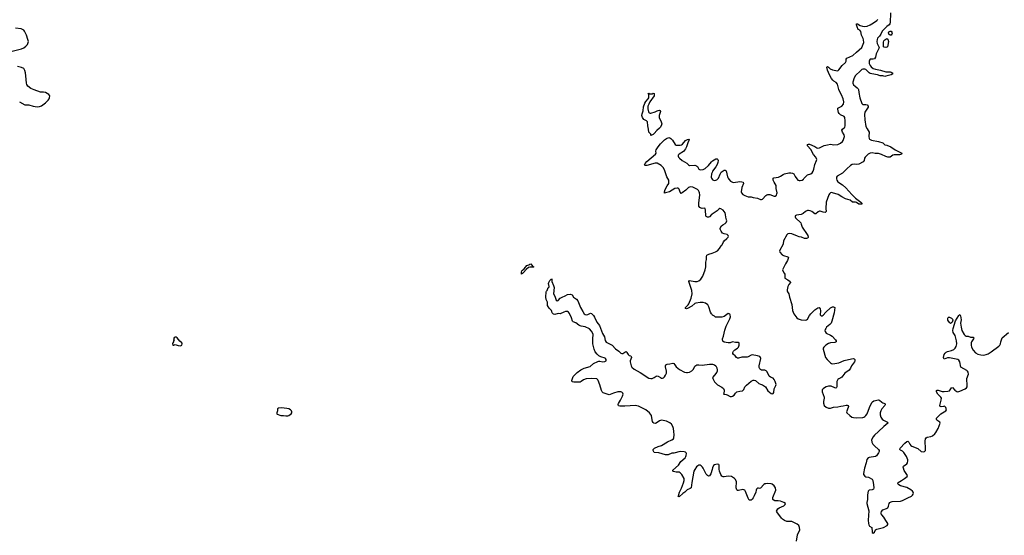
# Model space of a CAD drawing. Header units: inches. Extents: x 2057758 to 2159670, y 827298 to 1016821.
# Tile 48 of 90: x 2106733 to 2125600, y 914282 to 924168. Entities that reach past the tile are written whole.
import ezdxf

# ---------------------------------------------------------------- set-up
doc = ezdxf.new("R2010")
doc.units = ezdxf.units.IN
doc.header["$MEASUREMENT"] = 0
for name, color, linetype in [('C1901', 7, 'Continuous'), ('C1902', 7, 'Continuous'), ('C1911', 7, 'Continuous'), ('C1912', 7, 'Continuous'), ('C1921', 7, 'Continuous'), ('C1922', 7, 'Continuous')]:
    doc.layers.add(name, color=color, linetype=linetype)

msp = doc.modelspace()

# ---------------------------------------------------------------- linework, layer by layer
at = {"layer": 'C1901', "color": 6, "elevation": 500}
msp.add_lwpolyline([(2109710, 918082), (2109692, 918070), (2109682, 918050), (2109691, 918031), (2109682, 918010), (2109682, 917990), (2109667, 917973), (2109663, 917957), (2109669, 917929), (2109686, 917930), (2109710, 917941), (2109730, 917931), (2109770, 917920), (2109810, 917915), (2109830, 917921), (2109842, 917930), (2109849, 917950), (2109842, 917970), (2109803, 918003), (2109750, 918069), (2109730, 918079)], close=True, dxfattribs=at)
at = {"layer": 'C1902', "color": 6, "elevation": 500}
for points in [[(2106484, 923536), (2106770, 923610), (2106812, 923630), (2106850, 923659), (2106880, 923690), (2106891, 923710), (2106900, 923750), (2106892, 923790), (2106862, 923870), (2106824, 923950), (2106810, 923965), (2106764, 923990), (2106650, 924005)], [(2106730, 922591), (2106830, 922538), (2106850, 922534), (2106910, 922536), (2106990, 922508), (2107070, 922499), (2107110, 922501), (2107150, 922516), (2107230, 922576), (2107278, 922622), (2107298, 922650), (2107306, 922670), (2107309, 922710), (2107293, 922733), (2107231, 922771), (2107190, 922778), (2107130, 922781), (2107010, 922820), (2106950, 922851), (2106890, 922895), (2106870, 922927), (2106864, 922950), (2106854, 923094), (2106846, 923146), (2106833, 923193), (2106812, 923230), (2106770, 923253), (2106689, 923271)]]:
    msp.add_lwpolyline(points, dxfattribs=at)
at = {"layer": 'C1911', "color": 6, "elevation": 400}
for points in [[(2120000, 918514), (2119987, 918527), (2119970, 918558), (2119940, 918660), (2119919, 918699), (2119875, 918735), (2119830, 918746), (2119770, 918745), (2119690, 918733), (2119670, 918724), (2119610, 918677), (2119530, 918628), (2119510, 918621), (2119490, 918630), (2119494, 918650), (2119541, 918699), (2119557, 918723), (2119597, 918830), (2119616, 918910), (2119613, 918973), (2119559, 919130), (2119556, 919150), (2119570, 919166), (2119670, 919148), (2119713, 919147), (2119750, 919160), (2119784, 919190), (2119826, 919250), (2119870, 919371), (2119882, 919430), (2119884, 919516), (2119895, 919570), (2119891, 919630), (2119903, 919650), (2119941, 919670), (2120000, 919692)], [(2120000, 915547), (2119977, 915463), (2119950, 915421), (2119930, 915415), (2119910, 915427), (2119890, 915456), (2119833, 915570), (2119818, 915590), (2119790, 915614), (2119770, 915624), (2119750, 915624), (2119730, 915617), (2119705, 915595), (2119670, 915545), (2119654, 915510), (2119610, 915295), (2119602, 915190), (2119583, 915177), (2119526, 915154), (2119479, 915110), (2119438, 915082), (2119370, 915023), (2119350, 915026), (2119358, 915042), (2119375, 915110), (2119415, 915185), (2119456, 915290), (2119467, 915330), (2119465, 915370), (2119421, 915450), (2119390, 915483), (2119370, 915490), (2119310, 915492), (2119263, 915503), (2119247, 915510), (2119247, 915530), (2119355, 915630), (2119401, 915699), (2119486, 915770), (2119500, 915790), (2119507, 915810), (2119511, 915850), (2119505, 915865), (2119494, 915874), (2119464, 915884), (2119389, 915889), (2119270, 915858), (2119230, 915854), (2119157, 915823), (2119130, 915822), (2119105, 915825), (2118982, 915862), (2118890, 915870), (2118874, 915910), (2118875, 915930), (2118896, 915950), (2118970, 915987), (2119030, 916006), (2119144, 916076), (2119228, 916112), (2119259, 916130), (2119270, 916150), (2119277, 916210), (2119267, 916270), (2119264, 916330), (2119251, 916370), (2119225, 916410), (2119190, 916441), (2119130, 916473), (2119030, 916490), (2118990, 916477), (2118930, 916433), (2118910, 916427), (2118887, 916430), (2118870, 916443), (2118861, 916461), (2118850, 916494), (2118837, 916577), (2118804, 916630), (2118732, 916690), (2118590, 916758), (2118530, 916768), (2118430, 916766), (2118330, 916756), (2118230, 916757), (2118210, 916765), (2118202, 916790), (2118207, 916810), (2118248, 916870), (2118285, 916950), (2118295, 916990), (2118290, 917010), (2118270, 917024), (2118251, 917031), (2118193, 917033), (2118110, 917010), (2118050, 916983), (2118030, 916978), (2117990, 916985), (2117916, 917016), (2117895, 917035), (2117881, 917061), (2117850, 917166), (2117819, 917250), (2117810, 917265), (2117790, 917279), (2117690, 917291), (2117590, 917283), (2117534, 917266), (2117490, 917228), (2117470, 917220), (2117350, 917220), (2117326, 917226), (2117316, 917236), (2117313, 917250), (2117336, 917330), (2117416, 917404), (2117485, 917455), (2117550, 917484), (2117664, 917516), (2117730, 917579), (2117810, 917616), (2117830, 917622), (2117850, 917622), (2117910, 917609), (2117948, 917612), (2117970, 917630), (2117972, 917650), (2117960, 917670), (2117950, 917677), (2117870, 917703), (2117830, 917726), (2117796, 917756), (2117761, 917801), (2117742, 917850), (2117718, 917950), (2117714, 918046), (2117720, 918130), (2117716, 918150), (2117690, 918194), (2117650, 918238), (2117570, 918276), (2117490, 918290), (2117470, 918297), (2117448, 918308), (2117390, 918353), (2117338, 918378), (2117328, 918388), (2117307, 918450), (2117270, 918532), (2117250, 918562), (2117233, 918570), (2117190, 918570), (2117158, 918562), (2117090, 918530), (2117050, 918533), (2116990, 918517), (2116963, 918523), (2116937, 918550), (2116933, 918573), (2116924, 918590), (2116879, 918639), (2116848, 918690), (2116844, 918750), (2116824, 918804), (2116816, 918850), (2116823, 918950), (2116830, 918965), (2116843, 918977), (2116858, 919030), (2116870, 919036), (2116879, 919050), (2116868, 919108), (2116872, 919130), (2116890, 919168), (2116903, 919177), (2116910, 919190), (2116928, 919192), (2116930, 919202), (2116933, 919190), (2116927, 919173), (2116932, 919150), (2116965, 919070), (2116973, 919030), (2116963, 918910), (2116985, 918870), (2117011, 918791), (2117030, 918776), (2117050, 918786), (2117090, 918827), (2117125, 918850), (2117186, 918874), (2117230, 918899), (2117286, 918906), (2117319, 918890), (2117345, 918845), (2117403, 918810), (2117430, 918779), (2117481, 918650), (2117521, 918570), (2117550, 918529), (2117570, 918513), (2117590, 918507), (2117623, 918517), (2117670, 918540), (2117690, 918535), (2117730, 918496), (2117750, 918466), (2117794, 918370), (2117846, 918306), (2117899, 918150), (2117937, 918090), (2117950, 918014), (2117970, 917984), (2118062, 917942), (2118086, 917926), (2118150, 917860), (2118213, 917813), (2118250, 917775), (2118270, 917765), (2118290, 917767), (2118350, 917806), (2118360, 917800), (2118370, 917790), (2118390, 917746), (2118410, 917732), (2118441, 917721), (2118452, 917712), (2118454, 917690), (2118434, 917630), (2118431, 917610), (2118450, 917531), (2118466, 917506), (2118508, 917468), (2118625, 917405), (2118790, 917297), (2118830, 917287), (2118850, 917289), (2118890, 917307), (2118930, 917333), (2118950, 917339), (2118970, 917335), (2119010, 917305), (2119030, 917297), (2119050, 917296), (2119070, 917302), (2119090, 917319), (2119110, 917350), (2119125, 917390), (2119130, 917430), (2119110, 917510), (2119108, 917532), (2119115, 917550), (2119138, 917562), (2119192, 917568), (2119250, 917584), (2119270, 917577), (2119290, 917553), (2119313, 917510), (2119378, 917458), (2119470, 917409), (2119510, 917401), (2119530, 917402), (2119568, 917412), (2119610, 917436), (2119644, 917470), (2119672, 917528), (2119710, 917549), (2119749, 917551), (2119810, 917542), (2119950, 917564), (2120000, 917564)]]:
    msp.add_lwpolyline(points, dxfattribs=at)
at = {"layer": 'C1911', "color": 6}
for points, elevation in [([(2116576, 919423), (2116510, 919424), (2116485, 919415), (2116441, 919379), (2116390, 919320), (2116370, 919303), (2116359, 919301), (2116350, 919290), (2116349, 919330), (2116356, 919350), (2116370, 919366), (2116402, 919390), (2116450, 919454), (2116490, 919465), (2116510, 919479), (2116530, 919486), (2116550, 919464), (2116562, 919442), (2116582, 919430)], 400), ([(2111751, 916729), (2111690, 916722), (2111672, 916710), (2111671, 916670), (2111658, 916630), (2111662, 916610), (2111670, 916602), (2111736, 916576), (2111790, 916579), (2111830, 916571), (2111869, 916571), (2111890, 916581), (2111935, 916610), (2111949, 916630), (2111949, 916650), (2111939, 916670), (2111925, 916685), (2111890, 916704), (2111854, 916714)], 500)]:
    msp.add_lwpolyline(points, close=True, dxfattribs=dict(at, elevation=elevation))
at = {"layer": 'C1912', "color": 6, "elevation": 400}
msp.add_lwpolyline([(2118810, 922374), (2118830, 922375), (2118910, 922398), (2118950, 922422), (2118970, 922429), (2118990, 922431), (2119004, 922424), (2119010, 922410), (2118988, 922332), (2118987, 922290), (2119028, 922210), (2119035, 922170), (2119031, 922150), (2119011, 922110), (2118992, 922088), (2118940, 922040), (2118890, 921984), (2118870, 921967), (2118830, 921949), (2118825, 921970), (2118790, 922010), (2118782, 922070), (2118768, 922130), (2118761, 922210), (2118746, 922226), (2118690, 922257), (2118666, 922290), (2118653, 922330), (2118658, 922362), (2118678, 922422), (2118686, 922494), (2118713, 922570), (2118730, 922600), (2118778, 922650), (2118786, 922670), (2118790, 922730), (2118779, 922750), (2118790, 922757), (2118807, 922747), (2118830, 922744), (2118852, 922748), (2118870, 922758), (2118890, 922751), (2118893, 922730), (2118890, 922707), (2118808, 922592), (2118790, 922547), (2118767, 922510), (2118770, 922458), (2118783, 922403), (2118790, 922388), (2118800, 922380)], close=True, dxfattribs=at)
for points in [[(2120000, 920440), (2119988, 920432), (2119950, 920390), (2119930, 920382), (2119910, 920384), (2119890, 920392), (2119879, 920410), (2119877, 920517), (2119870, 920548), (2119853, 920553), (2119810, 920550), (2119790, 920554), (2119764, 920570), (2119749, 920590), (2119744, 920610), (2119745, 920650), (2119764, 920810), (2119761, 920850), (2119755, 920870), (2119743, 920890), (2119720, 920910), (2119630, 920958), (2119590, 920966), (2119550, 920953), (2119498, 920902), (2119430, 920846), (2119410, 920837), (2119390, 920859), (2119370, 920917), (2119350, 920936), (2119330, 920940), (2119286, 920930), (2119183, 920870), (2119110, 920845), (2119090, 920841), (2119086, 920846), (2119086, 920866), (2119099, 920910), (2119138, 920982), (2119170, 921030), (2119174, 921054), (2119169, 921090), (2119135, 921155), (2119098, 921270), (2119070, 921325), (2119022, 921370), (2118950, 921417), (2118910, 921417), (2118750, 921370), (2118712, 921372), (2118706, 921386), (2118716, 921410), (2118750, 921451), (2118914, 921590), (2118928, 921610), (2118925, 921650), (2118930, 921670), (2118965, 921730), (2119012, 921790), (2119090, 921867), (2119130, 921892), (2119170, 921907), (2119190, 921905), (2119212, 921892), (2119240, 921860), (2119294, 921774), (2119310, 921764), (2119330, 921759), (2119390, 921761), (2119412, 921768), (2119436, 921784), (2119493, 921850), (2119530, 921872), (2119555, 921875), (2119560, 921870), (2119557, 921850), (2119535, 921805), (2119513, 921730), (2119490, 921690), (2119450, 921643), (2119368, 921592), (2119350, 921570), (2119348, 921548), (2119356, 921530), (2119376, 921510), (2119429, 921469), (2119517, 921417), (2119550, 921385), (2119570, 921375), (2119670, 921377), (2119704, 921364), (2119719, 921350), (2119744, 921304), (2119770, 921290), (2119830, 921297), (2119870, 921317), (2119930, 921372), (2119990, 921443), (2120000, 921452)], [(2120000, 921239), (2119989, 921210), (2119983, 921150), (2119988, 921128), (2120000, 921111)]]:
    msp.add_lwpolyline(points, dxfattribs=at)
at = {"layer": 'C1921', "color": 6, "elevation": 400}
for points in [[(2120000, 919692), (2120064, 919716), (2120102, 919738), (2120142, 919778), (2120178, 919830), (2120191, 919850), (2120217, 919910), (2120231, 919929), (2120286, 919970), (2120309, 920000)], [(2121410, 920000), (2121396, 919970), (2121371, 919930), (2121363, 919870), (2121355, 919850), (2121298, 919750), (2121292, 919730), (2121298, 919710), (2121342, 919662), (2121368, 919648), (2121450, 919624), (2121468, 919610), (2121448, 919550), (2121409, 919490), (2121353, 919370), (2121355, 919350), (2121384, 919310), (2121392, 919290), (2121397, 919270), (2121393, 919230), (2121396, 919210), (2121450, 919183), (2121499, 919150), (2121504, 919130), (2121472, 919088), (2121454, 919050), (2121442, 918990), (2121442, 918970), (2121449, 918949), (2121472, 918910), (2121484, 918850), (2121529, 918710), (2121540, 918590), (2121566, 918526), (2121623, 918450), (2121650, 918432), (2121710, 918413), (2121790, 918404), (2121810, 918412), (2121830, 918429), (2121866, 918494), (2121892, 918530), (2121970, 918602), (2122030, 918645), (2122050, 918650), (2122070, 918626), (2122076, 918584), (2122075, 918510), (2122091, 918491), (2122110, 918493), (2122130, 918505), (2122181, 918559), (2122270, 918642), (2122310, 918662), (2122330, 918664), (2122339, 918659), (2122350, 918650), (2122339, 918550), (2122298, 918390), (2122280, 918350), (2122259, 918321), (2122196, 918270), (2122179, 918250), (2122169, 918230), (2122164, 918204), (2122165, 918190), (2122190, 918159), (2122270, 918119), (2122299, 918099), (2122366, 918030), (2122381, 918010), (2122380, 918000), (2122377, 917990), (2122350, 917980), (2122270, 917973), (2122230, 917962), (2122180, 917930), (2122139, 917890), (2122130, 917870), (2122130, 917850), (2122173, 917690), (2122203, 917650), (2122268, 917588), (2122290, 917575), (2122310, 917570), (2122350, 917573), (2122430, 917590), (2122530, 917633), (2122670, 917668), (2122711, 917671), (2122725, 917665), (2122738, 917650), (2122738, 917630), (2122729, 917610), (2122675, 917530), (2122654, 917486), (2122629, 917451), (2122544, 917390), (2122489, 917311), (2122470, 917299), (2122430, 917285), (2122409, 917270), (2122392, 917230), (2122394, 917130), (2122386, 917114), (2122370, 917105), (2122350, 917107), (2122281, 917141), (2122230, 917141), (2122190, 917129), (2122153, 917110), (2122128, 917090), (2122113, 917070), (2122107, 917050), (2122108, 917030), (2122147, 916930), (2122150, 916910), (2122136, 916850), (2122133, 916813), (2122150, 916772), (2122190, 916737), (2122230, 916721), (2122250, 916720), (2122270, 916721), (2122330, 916739), (2122410, 916747), (2122470, 916760), (2122510, 916762), (2122570, 916775), (2122590, 916776), (2122607, 916770), (2122615, 916750), (2122610, 916730), (2122578, 916650), (2122585, 916630), (2122638, 916578), (2122681, 916550), (2122710, 916538), (2122770, 916532), (2122890, 916540), (2122910, 916545), (2122930, 916558), (2122950, 916579), (2122970, 916613), (2123014, 916730), (2123065, 916830), (2123077, 916843), (2123102, 916858), (2123190, 916877), (2123210, 916876), (2123254, 916834), (2123270, 916824), (2123310, 916810), (2123317, 916797), (2123319, 916790), (2123309, 916770), (2123256, 916710), (2123233, 916667), (2123221, 916630), (2123222, 916590), (2123235, 916550), (2123258, 916510), (2123284, 916490), (2123365, 916450), (2123368, 916430), (2123289, 916371), (2123190, 916270), (2123110, 916201), (2123087, 916170), (2123058, 916110), (2123060, 916070), (2123081, 916030), (2123110, 915997), (2123190, 915930), (2123201, 915910), (2123201, 915890), (2123190, 915862), (2123151, 915809), (2123130, 915791), (2123010, 915775), (2122990, 915765), (2122963, 915737), (2122952, 915670), (2122921, 915570), (2122901, 915470), (2122905, 915445), (2122930, 915415), (2122950, 915406), (2122999, 915399), (2123070, 915358), (2123083, 915330), (2123097, 915250), (2123103, 915190), (2123094, 915167), (2123070, 915156), (2123013, 915147), (2122991, 915129), (2122980, 915060), (2122980, 914970), (2122969, 914910), (2122969, 914890), (2123005, 914750), (2122990, 914570), (2122996, 914510), (2123004, 914484), (2123019, 914459), (2123061, 914430), (2123067, 914347), (2123070, 914338), (2123090, 914322), (2123110, 914341), (2123134, 914386), (2123157, 914403), (2123285, 914435), (2123353, 914470), (2123370, 914490), (2123368, 914510), (2123327, 914567), (2123290, 914631), (2123253, 914673), (2123243, 914690), (2123239, 914710), (2123244, 914736), (2123272, 914768), (2123344, 914796), (2123368, 914812), (2123382, 914838), (2123394, 914890), (2123408, 914912), (2123430, 914924), (2123450, 914928), (2123610, 914939), (2123650, 914949), (2123690, 914967), (2123750, 915003), (2123819, 915030), (2123843, 915050), (2123856, 915070), (2123859, 915090), (2123853, 915110), (2123840, 915130), (2123810, 915157), (2123730, 915197), (2123611, 915231), (2123579, 915250), (2123561, 915270), (2123567, 915293), (2123631, 915330), (2123688, 915370), (2123739, 915410), (2123744, 915430), (2123684, 915524), (2123666, 915570), (2123665, 915590), (2123671, 915610), (2123730, 915650), (2123743, 915670), (2123753, 915707), (2123752, 915730), (2123729, 915790), (2123675, 915870), (2123650, 915894), (2123613, 915913), (2123598, 915930), (2123604, 915950), (2123694, 916050), (2123730, 916083), (2123750, 916089), (2123770, 916068), (2123790, 916027), (2123810, 916003), (2123830, 915990), (2123944, 915944), (2124010, 915892), (2124050, 915880), (2124074, 915890), (2124090, 915906), (2124093, 915947), (2124082, 916090), (2124090, 916133), (2124102, 916150), (2124119, 916161), (2124190, 916175), (2124224, 916190), (2124270, 916229), (2124290, 916252), (2124336, 916330), (2124370, 916430), (2124367, 916450), (2124308, 916490), (2124298, 916510), (2124301, 916530), (2124387, 916610), (2124480, 916670), (2124492, 916690), (2124479, 916730), (2124462, 916750), (2124450, 916755), (2124434, 916754), (2124390, 916744), (2124369, 916750), (2124367, 916770), (2124393, 916870), (2124394, 916910), (2124386, 916930), (2124324, 916990), (2124304, 917030), (2124303, 917057), (2124315, 917065), (2124330, 917065), (2124410, 917042), (2124450, 917038), (2124517, 917043), (2124550, 917054), (2124566, 917070), (2124590, 917107), (2124610, 917113), (2124650, 917064), (2124690, 917040), (2124710, 917036), (2124750, 917045), (2124850, 917089), (2124873, 917107), (2124886, 917130), (2124889, 917151), (2124880, 917290), (2124911, 917370), (2124910, 917410), (2124896, 917430), (2124882, 917442), (2124770, 917504), (2124747, 917607), (2124730, 917643), (2124710, 917653), (2124550, 917686), (2124510, 917684), (2124450, 917662), (2124442, 917670), (2124438, 917690), (2124450, 917750), (2124465, 917775), (2124485, 917795), (2124510, 917809), (2124590, 917828), (2124630, 917845), (2124659, 917870), (2124677, 917903), (2124688, 917950), (2124684, 918010), (2124667, 918090), (2124659, 918110), (2124618, 918170), (2124612, 918210), (2124618, 918250), (2124668, 918392), (2124730, 918497), (2124750, 918513), (2124762, 918490), (2124771, 918411), (2124764, 918350), (2124771, 918270), (2124788, 918208), (2124833, 918133), (2124850, 918110), (2124870, 918097), (2124910, 918097), (2124950, 918084), (2125003, 918083), (2125017, 918070), (2125011, 918050), (2124973, 917990), (2124966, 917970), (2124963, 917930), (2124974, 917890), (2125005, 917830), (2125050, 917779), (2125090, 917755), (2125150, 917741), (2125202, 917738), (2125250, 917746), (2125290, 917762), (2125350, 917799), (2125497, 917910), (2125517, 917930), (2125527, 917950), (2125533, 917990), (2125562, 918070), (2125678, 918170)], [(2121840, 920000), (2121841, 919990), (2121830, 919979), (2121808, 919972), (2121770, 919973), (2121711, 920000)], [(2120000, 917564), (2120010, 917564), (2120050, 917549), (2120070, 917530), (2120091, 917491), (2120100, 917450), (2120099, 917430), (2120092, 917410), (2120050, 917351), (2120010, 917310), (2120012, 917290), (2120044, 917224), (2120070, 917196), (2120104, 917170), (2120190, 917124), (2120217, 917097), (2120232, 917068), (2120226, 916994), (2120222, 916990), (2120225, 916985), (2120270, 916983), (2120290, 916977), (2120350, 916946), (2120370, 916944), (2120390, 916950), (2120421, 916970), (2120452, 917010), (2120476, 917030), (2120530, 917047), (2120585, 917055), (2120597, 917063), (2120610, 917077), (2120630, 917130), (2120658, 917162), (2120750, 917240), (2120790, 917257), (2120810, 917258), (2120831, 917251), (2120895, 917195), (2120930, 917177), (2120970, 917166), (2121026, 917130), (2121070, 917053), (2121130, 917002), (2121150, 916996), (2121170, 917002), (2121181, 917019), (2121192, 917090), (2121225, 917155), (2121226, 917174), (2121210, 917231), (2121190, 917272), (2121170, 917293), (2121117, 917317), (2121096, 917336), (2121057, 917417), (2121038, 917438), (2121010, 917449), (2120950, 917450), (2120930, 917459), (2120915, 917475), (2120902, 917502), (2120900, 917530), (2120932, 917670), (2120931, 917691), (2120918, 917710), (2120870, 917726), (2120770, 917745), (2120750, 917739), (2120690, 917701), (2120670, 917697), (2120610, 917700), (2120570, 917696), (2120510, 917676), (2120490, 917676), (2120470, 917688), (2120445, 917725), (2120411, 917751), (2120401, 917770), (2120401, 917790), (2120409, 917811), (2120439, 917841), (2120489, 917870), (2120505, 917890), (2120520, 917930), (2120521, 917970), (2120510, 917978), (2120450, 917979), (2120390, 917992), (2120350, 917971), (2120310, 917970), (2120230, 917988), (2120207, 918007), (2120199, 918030), (2120200, 918050), (2120218, 918102), (2120245, 918215), (2120271, 918289), (2120339, 918430), (2120351, 918470), (2120350, 918510), (2120341, 918521), (2120330, 918529), (2120310, 918532), (2120230, 918478), (2120190, 918465), (2120066, 918466), (2120044, 918484), (2120010, 918504), (2120000, 918514)], [(2121618, 914170), (2121639, 914290), (2121680, 914390), (2121678, 914430), (2121672, 914450), (2121661, 914470), (2121633, 914493), (2121606, 914510), (2121530, 914546), (2121510, 914550), (2121430, 914548), (2121390, 914565), (2121351, 914591), (2121331, 914611), (2121243, 914730), (2121238, 914750), (2121240, 914760), (2121258, 914790), (2121289, 914811), (2121375, 914850), (2121399, 914870), (2121409, 914890), (2121374, 914910), (2121310, 914935), (2121270, 914943), (2121205, 914945), (2121190, 914950), (2121168, 914968), (2121162, 914990), (2121164, 915010), (2121222, 915150), (2121218, 915190), (2121190, 915233), (2121150, 915262), (2121130, 915271), (2121070, 915274), (2121030, 915270), (2121010, 915267), (2120990, 915256), (2120930, 915187), (2120910, 915182), (2120890, 915187), (2120870, 915185), (2120855, 915170), (2120847, 915150), (2120840, 915110), (2120810, 915036), (2120790, 914999), (2120770, 914974), (2120750, 914959), (2120730, 914953), (2120717, 914957), (2120710, 914959), (2120690, 914993), (2120643, 915123), (2120628, 915148), (2120610, 915157), (2120590, 915158), (2120510, 915139), (2120490, 915141), (2120473, 915153), (2120464, 915190), (2120470, 915310), (2120452, 915350), (2120430, 915372), (2120370, 915410), (2120310, 915414), (2120230, 915402), (2120210, 915406), (2120190, 915416), (2120170, 915449), (2120146, 915510), (2120138, 915550), (2120137, 915630), (2120130, 915642), (2120110, 915645), (2120070, 915641), (2120050, 915636), (2120030, 915621), (2120007, 915573), (2120000, 915547)]]:
    msp.add_lwpolyline(points, dxfattribs=at)
msp.add_lwpolyline([(2124570, 918345), (2124550, 918363), (2124519, 918410), (2124517, 918443), (2124522, 918458), (2124530, 918466), (2124550, 918462), (2124590, 918444), (2124610, 918424), (2124614, 918410), (2124610, 918390), (2124600, 918370), (2124590, 918357)], close=True, dxfattribs=at)
at = {"layer": 'C1922', "color": 6, "elevation": 400}
for points in [[(2123419, 924301), (2123412, 924110), (2123406, 924090), (2123392, 924068), (2123350, 924038), (2123318, 924002), (2123258, 923950), (2123235, 923890), (2123208, 923852), (2123170, 923811), (2123161, 923790), (2123159, 923750), (2123165, 923710), (2123197, 923650), (2123201, 923630), (2123148, 923512), (2123130, 923446), (2123110, 923418), (2123090, 923412), (2123050, 923413), (2123030, 923409), (2123015, 923390), (2123008, 923370), (2123010, 923330), (2123030, 923290), (2123050, 923263), (2123090, 923232), (2123130, 923216), (2123230, 923198), (2123330, 923167), (2123410, 923169), (2123430, 923164), (2123452, 923150), (2123462, 923130), (2123432, 923110), (2123330, 923082), (2123310, 923081), (2123271, 923091), (2123222, 923090), (2123169, 923109), (2123130, 923114), (2123030, 923139), (2123010, 923151), (2122950, 923211), (2122930, 923220), (2122890, 923219), (2122870, 923211), (2122842, 923190), (2122750, 923097), (2122722, 923050), (2122695, 922970), (2122696, 922950), (2122710, 922921), (2122743, 922890), (2122784, 922864), (2122802, 922842), (2122807, 922827), (2122811, 922770), (2122833, 922667), (2122870, 922561), (2122890, 922544), (2122910, 922540), (2122950, 922542), (2122970, 922536), (2122989, 922510), (2122990, 922490), (2122980, 922470), (2122930, 922397), (2122921, 922350), (2122927, 922250), (2122950, 922119), (2122970, 922078), (2123013, 922010), (2123007, 921930), (2123013, 921890), (2123019, 921879), (2123029, 921869), (2123057, 921857), (2123192, 921832), (2123270, 921805), (2123293, 921790), (2123311, 921771), (2123350, 921760), (2123427, 921727), (2123510, 921675), (2123637, 921610), (2123630, 921590), (2123590, 921579), (2123490, 921579), (2123462, 921570), (2123410, 921535), (2123370, 921531), (2123330, 921543), (2123250, 921582), (2123190, 921601), (2123125, 921605), (2123070, 921615), (2123030, 921610), (2122993, 921587), (2122937, 921530), (2122923, 921510), (2122915, 921465), (2122898, 921442), (2122810, 921396), (2122772, 921392), (2122730, 921400), (2122684, 921390), (2122654, 921370), (2122586, 921310), (2122497, 921223), (2122396, 921170), (2122383, 921150), (2122386, 921114), (2122394, 921090), (2122410, 921062), (2122430, 921043), (2122502, 921002), (2122563, 920943), (2122676, 920816), (2122749, 920749), (2122852, 920670), (2122872, 920650), (2122871, 920630), (2122830, 920628), (2122810, 920633), (2122770, 920664), (2122750, 920671), (2122690, 920672), (2122646, 920706), (2122557, 920730), (2122490, 920774), (2122414, 920814), (2122310, 920851), (2122290, 920854), (2122269, 920851), (2122248, 920832), (2122236, 920810), (2122190, 920670), (2122182, 920550), (2122184, 920490), (2122170, 920470), (2122130, 920476), (2122070, 920499), (2122057, 920497), (2122035, 920485), (2121990, 920443), (2121970, 920445), (2121910, 920488), (2121881, 920501), (2121850, 920510), (2121830, 920508), (2121790, 920493), (2121745, 920450), (2121710, 920431), (2121620, 920420), (2121605, 920415), (2121594, 920406), (2121591, 920390), (2121599, 920370), (2121699, 920270), (2121710, 920250), (2121728, 920190), (2121739, 920170), (2121812, 920070), (2121836, 920030), (2121840, 920000)], [(2120000, 921111), (2120004, 921104), (2120030, 921088), (2120050, 921085), (2120070, 921088), (2120090, 921098), (2120121, 921130), (2120154, 921206), (2120178, 921242), (2120210, 921271), (2120230, 921282), (2120250, 921285), (2120270, 921267), (2120297, 921157), (2120308, 921130), (2120319, 921110), (2120352, 921072), (2120390, 921050), (2120410, 921049), (2120530, 921066), (2120570, 921062), (2120598, 921050), (2120604, 921030), (2120571, 920950), (2120557, 920870), (2120565, 920845), (2120590, 920818), (2120630, 920794), (2120690, 920772), (2120750, 920770), (2120790, 920756), (2120870, 920744), (2120930, 920721), (2120950, 920718), (2120970, 920727), (2121030, 920797), (2121050, 920811), (2121070, 920816), (2121110, 920816), (2121190, 920783), (2121210, 920783), (2121236, 920804), (2121244, 920830), (2121245, 920850), (2121230, 920930), (2121229, 920990), (2121191, 921052), (2121174, 921090), (2121169, 921130), (2121182, 921138), (2121273, 921150), (2121310, 921167), (2121360, 921200), (2121390, 921215), (2121470, 921232), (2121510, 921234), (2121544, 921224), (2121565, 921210), (2121590, 921161), (2121646, 921090), (2121670, 921082), (2121690, 921082), (2121730, 921091), (2121750, 921107), (2121758, 921122), (2121797, 921163), (2121830, 921190), (2121894, 921210), (2121916, 921230), (2121937, 921263), (2121950, 921299), (2121971, 921389), (2122004, 921470), (2122005, 921490), (2121986, 921530), (2121944, 921584), (2121896, 921676), (2121830, 921746), (2121827, 921770), (2121830, 921776), (2121850, 921783), (2121870, 921779), (2121970, 921737), (2122010, 921713), (2122030, 921707), (2122056, 921710), (2122147, 921753), (2122210, 921770), (2122270, 921778), (2122331, 921771), (2122410, 921775), (2122462, 921798), (2122500, 921830), (2122511, 921850), (2122537, 921930), (2122530, 921961), (2122501, 922010), (2122490, 922050), (2122497, 922070), (2122543, 922110), (2122552, 922130), (2122552, 922228), (2122544, 922290), (2122531, 922311), (2122464, 922344), (2122433, 922370), (2122423, 922390), (2122408, 922450), (2122411, 922470), (2122485, 922510), (2122517, 922550), (2122523, 922590), (2122515, 922650), (2122483, 922730), (2122447, 922787), (2122428, 922828), (2122403, 922930), (2122381, 922961), (2122334, 922990), (2122312, 923010), (2122290, 923042), (2122250, 923108), (2122210, 923201), (2122202, 923258), (2122210, 923271), (2122230, 923259), (2122266, 923226), (2122306, 923206), (2122370, 923192), (2122410, 923190), (2122430, 923204), (2122491, 923289), (2122557, 923350), (2122568, 923370), (2122570, 923410), (2122580, 923430), (2122696, 923484), (2122770, 923543), (2122870, 923634), (2122910, 923730), (2122903, 923783), (2122896, 923810), (2122867, 923870), (2122850, 923941), (2122830, 923965), (2122802, 923982), (2122778, 924030), (2122766, 924070), (2122769, 924091), (2122790, 924085), (2122839, 924059), (2122885, 924045), (2122930, 924039), (2122970, 924042), (2123030, 924066), (2123095, 924105), (2123159, 924150), (2123179, 924170)], [(2120000, 921452), (2120010, 921460), (2120070, 921499), (2120098, 921498), (2120110, 921490), (2120117, 921470), (2120110, 921430), (2120096, 921390), (2120074, 921346), (2120010, 921265), (2120000, 921239)], [(2120309, 920000), (2120310, 920001), (2120314, 920010), (2120310, 920030), (2120290, 920050), (2120230, 920062), (2120198, 920078), (2120172, 920110), (2120157, 920150), (2120158, 920170), (2120184, 920216), (2120204, 920236), (2120250, 920260), (2120270, 920278), (2120281, 920310), (2120279, 920330), (2120264, 920384), (2120261, 920430), (2120250, 920466), (2120210, 920516), (2120170, 920544), (2120150, 920545), (2120130, 920536), (2120095, 920505), (2120000, 920440)], [(2121711, 920000), (2121710, 920000), (2121670, 920005), (2121636, 920016), (2121530, 920062), (2121490, 920066), (2121450, 920060), (2121430, 920044), (2121410, 920000)]]:
    msp.add_lwpolyline(points, dxfattribs=at)
for points in [[(2123410, 923868), (2123387, 923887), (2123383, 923917), (2123388, 923932), (2123398, 923942), (2123410, 923948), (2123430, 923945), (2123446, 923926), (2123450, 923910), (2123448, 923890), (2123430, 923870)], [(2123330, 923637), (2123301, 923641), (2123286, 923650), (2123283, 923670), (2123285, 923735), (2123290, 923761), (2123310, 923783), (2123350, 923805), (2123370, 923795), (2123381, 923750), (2123370, 923680), (2123359, 923650), (2123350, 923643)]]:
    msp.add_lwpolyline(points, close=True, dxfattribs=at)

doc.saveas('drawing.dxf')
